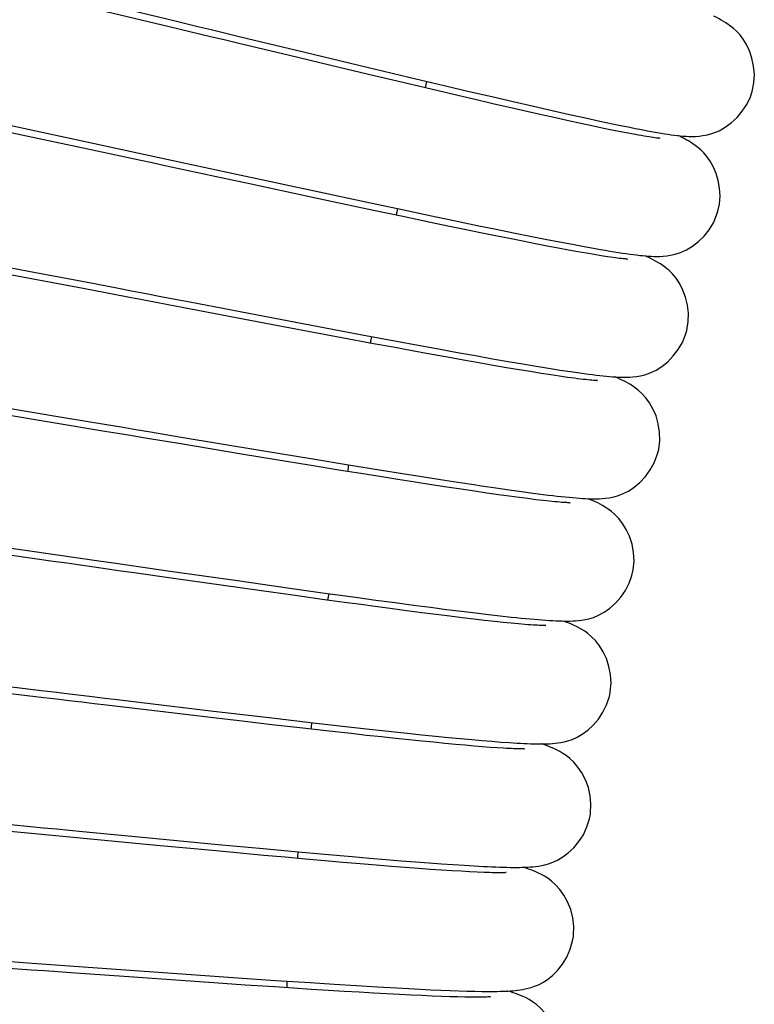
# Model space of a CAD drawing. Extents: x -559 to 3265, y -113 to 867.
# Tile 14 of 69: x 2767 to 2780, y 494 to 511. Entities that reach past the tile are written whole.
import ezdxf

# ---------------------------------------------------------------- set-up
doc = ezdxf.new("R2010")
doc.units = 0
doc.header["$LTSCALE"] = 2
doc.header["$MEASUREMENT"] = 0
doc.layers.get('0').update_dxf_attribs({"linetype": 'CONTINUOUS'})

msp = doc.modelspace()

# ---------------------------------------------------------------- linework, layer by layer
at = {"color": 7, "linetype": 'Continuous'}
for p, q in [((2770.057, 510.916), (2768.313, 511.333)), ((2768.902, 511.323), (2770.162, 511.02)), ((2772.32, 510.5), (2773.429, 510.234)), ((2773.079, 510.193), (2772.2, 510.403)), ((2773.702, 510.045), (2773.079, 510.193)), ((2773.429, 510.234), (2774.32, 510.021)), ((2774.29, 509.905), (2773.702, 510.045)), ((2774.844, 509.775), (2774.29, 509.905)), ((2774.32, 510.021), (2774.974, 509.866)), ((2775.192, 509.693), (2774.844, 509.775)), ((2774.974, 509.866), (2775.394, 509.767)), ((2775.394, 509.767), (2775.798, 509.673)), ((2775.525, 509.615), (2775.192, 509.693)), ((2775.84, 509.542), (2775.525, 509.615)), ((2775.798, 509.673), (2776.181, 509.584)), ((2776.138, 509.474), (2775.84, 509.542)), ((2776.181, 509.584), (2776.541, 509.501)), ((2776.42, 509.41), (2776.138, 509.474)), ((2776.685, 509.35), (2776.42, 509.41)), ((2776.541, 509.501), (2776.875, 509.425)), ((2776.875, 509.425), (2777.183, 509.356)), ((2767.056, 509.201), (2767.818, 509.037)), ((2776.934, 509.294), (2776.685, 509.35)), ((2777.166, 509.243), (2776.934, 509.294)), ((2777.382, 509.196), (2777.166, 509.243)), ((2777.183, 509.356), (2777.464, 509.294)), ((2777.582, 509.153), (2777.382, 509.196)), ((2777.464, 509.294), (2777.719, 509.239)), ((2768.608, 508.738), (2767.235, 509.031)), ((2767.818, 509.037), (2768.592, 508.871)), ((2777.766, 509.114), (2777.582, 509.153)), ((2777.935, 509.079), (2777.766, 509.114)), ((2778.088, 509.049), (2777.935, 509.079)), ((2778.058, 509.167), (2778.16, 509.147)), ((2778.226, 509.022), (2778.088, 509.049)), ((2768.592, 508.871), (2769.631, 508.646)), ((2769.631, 508.646), (2771.171, 508.313)), ((2771.171, 508.313), (2772.641, 507.996)), ((2772.551, 507.892), (2771.517, 508.113)), ((2772.641, 507.996), (2773.558, 507.799)), ((2773.136, 507.767), (2772.551, 507.892)), ((2773.558, 507.799), (2774.204, 507.662)), ((2773.691, 507.649), (2773.136, 507.767)), ((2774.215, 507.538), (2773.691, 507.649)), ((2774.204, 507.662), (2774.807, 507.535)), ((2774.708, 507.435), (2774.215, 507.538)), ((2775.018, 507.37), (2774.708, 507.435)), ((2774.807, 507.535), (2775.184, 507.456)), ((2775.184, 507.456), (2775.54, 507.382)), ((2775.314, 507.309), (2775.018, 507.37)), ((2775.595, 507.252), (2775.314, 507.309)), ((2775.54, 507.382), (2775.875, 507.313)), ((2775.875, 507.313), (2776.187, 507.249)), ((2775.862, 507.197), (2775.595, 507.252)), ((2776.114, 507.147), (2775.862, 507.197)), ((2776.352, 507.099), (2776.114, 507.147)), ((2776.187, 507.249), (2776.479, 507.191)), ((2776.576, 507.055), (2776.352, 507.099)), ((2776.479, 507.191), (2776.75, 507.137)), ((2776.75, 507.137), (2777.001, 507.089)), ((2777.001, 507.089), (2777.233, 507.045)), ((2776.786, 507.015), (2776.576, 507.055)), ((2776.981, 506.977), (2776.786, 507.015)), ((2777.162, 506.944), (2776.981, 506.977)), ((2777.33, 506.913), (2777.162, 506.944)), ((2777.233, 507.045), (2777.445, 507.005)), ((2777.483, 506.886), (2777.33, 506.913)), ((2777.622, 506.862), (2777.483, 506.886)), ((2777.748, 506.842), (2777.622, 506.862)), ((2777.859, 506.824), (2777.748, 506.842)), ((2766.778, 506.718), (2767.554, 506.57)), ((2767.554, 506.57), (2768.601, 506.37)), ((2768.524, 506.256), (2766.968, 506.552)), ((2771.898, 505.614), (2770.998, 505.785)), ((2771.909, 505.736), (2772.836, 505.56)), ((2772.532, 505.495), (2771.898, 505.614)), ((2772.836, 505.56), (2773.489, 505.436)), ((2773.13, 505.382), (2772.532, 505.495)), ((2773.691, 505.277), (2773.13, 505.382)), ((2773.489, 505.436), (2774.101, 505.322)), ((2774.045, 505.212), (2773.691, 505.277)), ((2774.382, 505.15), (2774.045, 505.212)), ((2774.101, 505.322), (2774.485, 505.25)), ((2774.485, 505.25), (2774.848, 505.184)), ((2774.848, 505.184), (2775.19, 505.121)), ((2774.704, 505.091), (2774.382, 505.15)), ((2775.008, 505.036), (2774.704, 505.091)), ((2775.297, 504.984), (2775.008, 505.036)), ((2775.19, 505.121), (2775.511, 505.064)), ((2775.569, 504.936), (2775.297, 504.984)), ((2775.511, 505.064), (2775.81, 505.01)), ((2775.81, 505.01), (2776.09, 504.961)), ((2775.824, 504.891), (2775.569, 504.936)), ((2776.062, 504.85), (2775.824, 504.891)), ((2776.284, 504.813), (2776.062, 504.85)), ((2776.09, 504.961), (2776.349, 504.917)), ((2776.489, 504.779), (2776.284, 504.813)), ((2776.349, 504.917), (2776.589, 504.877)), ((2776.913, 504.824), (2777.012, 504.808)), ((2776.678, 504.749), (2776.489, 504.779)), ((2776.85, 504.722), (2776.678, 504.749)), ((2777.006, 504.698), (2776.85, 504.722)), ((2777.145, 504.678), (2777.006, 504.698)), ((2777.269, 504.661), (2777.145, 504.678)), ((2767.089, 504.148), (2768.147, 503.971)), ((2767.989, 503.87), (2766.605, 504.099)), ((2770.235, 503.621), (2771.705, 503.376)), ((2771.344, 503.313), (2770.265, 503.492)), ((2771.961, 503.211), (2771.344, 503.313)), ((2771.705, 503.376), (2772.611, 503.226)), ((2772.55, 503.114), (2771.961, 503.211)), ((2773.11, 503.023), (2772.55, 503.114)), ((2772.611, 503.226), (2773.246, 503.122)), ((2773.246, 503.122), (2773.837, 503.026)), ((2773.465, 502.966), (2773.11, 503.023)), ((2773.804, 502.912), (2773.465, 502.966)), ((2774.127, 502.86), (2773.804, 502.912)), ((2773.837, 503.026), (2774.207, 502.966)), ((2774.207, 502.966), (2774.555, 502.911)), ((2774.555, 502.911), (2774.883, 502.859)), ((2774.433, 502.812), (2774.127, 502.86)), ((2774.723, 502.767), (2774.433, 502.812)), ((2774.996, 502.725), (2774.723, 502.767)), ((2774.883, 502.859), (2775.191, 502.812)), ((2775.252, 502.686), (2774.996, 502.725)), ((2775.191, 502.812), (2775.478, 502.768)), ((2775.872, 502.71), (2776.11, 502.676)), ((2775.491, 502.651), (2775.252, 502.686)), ((2775.713, 502.618), (2775.491, 502.651)), ((2775.919, 502.589), (2775.713, 502.618)), ((2776.109, 502.562), (2775.919, 502.589)), ((2776.283, 502.539), (2776.109, 502.562)), ((2776.11, 502.676), (2776.329, 502.645)), ((2776.44, 502.519), (2776.283, 502.539)), ((2776.329, 502.645), (2776.531, 502.618)), ((2776.583, 502.501), (2776.44, 502.519)), ((2776.71, 502.486), (2776.583, 502.501)), ((2776.823, 502.474), (2776.71, 502.486)), ((2766.98, 501.674), (2768.026, 501.525)), ((2770.072, 501.231), (2771.271, 501.06)), ((2771.023, 500.972), (2770.132, 501.099)), ((2771.657, 500.883), (2771.023, 500.972)), ((2771.271, 501.06), (2772.163, 500.933)), ((2772.258, 500.799), (2771.657, 500.883)), ((2772.163, 500.933), (2772.787, 500.846)), ((2772.822, 500.721), (2772.258, 500.799)), ((2772.787, 500.846), (2773.37, 500.765)), ((2773.177, 500.673), (2772.822, 500.721)), ((2773.514, 500.627), (2773.177, 500.673)), ((2773.37, 500.765), (2773.734, 500.715)), ((2773.734, 500.715), (2774.079, 500.669)), ((2774.079, 500.669), (2774.404, 500.626)), ((2774.404, 500.626), (2774.709, 500.586)), ((2774.279, 500.525), (2773.987, 500.563)), ((2774.554, 500.489), (2774.279, 500.525)), ((2774.811, 500.456), (2774.554, 500.489)), ((2774.709, 500.586), (2774.994, 500.549)), ((2775.051, 500.426), (2774.811, 500.456)), ((2774.994, 500.549), (2775.26, 500.516)), ((2775.274, 500.399), (2775.051, 500.426)), ((2775.26, 500.516), (2775.508, 500.485)), ((2775.508, 500.485), (2775.737, 500.458)), ((2775.737, 500.458), (2775.948, 500.434)), ((2775.948, 500.434), (2776.142, 500.413)), ((2775.48, 500.375), (2775.274, 500.399)), ((2775.669, 500.353), (2775.48, 500.375)), ((2775.844, 500.334), (2775.669, 500.353)), ((2776.002, 500.317), (2775.844, 500.334)), ((2776.146, 500.302), (2776.002, 500.317)), ((2776.275, 500.29), (2776.146, 500.302)), ((2776.389, 500.28), (2776.275, 500.29)), ((2769.571, 498.892), (2770.845, 498.74)), ((2770.791, 498.624), (2769.998, 498.718)), ((2770.845, 498.74), (2771.837, 498.623)), ((2771.352, 498.559), (2770.791, 498.624)), ((2771.882, 498.497), (2771.352, 498.559)), ((2771.837, 498.623), (2772.573, 498.538)), ((2772.382, 498.44), (2771.882, 498.497)), ((2772.573, 498.538), (2773.088, 498.479)), ((2772.853, 498.387), (2772.382, 498.44)), ((2773.293, 498.338), (2772.853, 498.387)), ((2773.088, 498.479), (2773.569, 498.425)), ((2773.571, 498.307), (2773.293, 498.338)), ((2773.569, 498.425), (2774.014, 498.376)), ((2774.014, 498.376), (2774.291, 498.346)), ((2774.291, 498.346), (2774.552, 498.319)), ((2773.835, 498.279), (2773.571, 498.307)), ((2774.087, 498.252), (2773.835, 498.279)), ((2774.325, 498.227), (2774.087, 498.252)), ((2774.551, 498.204), (2774.325, 498.227)), ((2774.764, 498.183), (2774.551, 498.204)), ((2774.552, 498.319), (2774.797, 498.294)), ((2774.963, 498.163), (2774.764, 498.183)), ((2774.797, 498.294), (2775.026, 498.271)), ((2775.15, 498.146), (2774.963, 498.163)), ((2775.026, 498.271), (2775.241, 498.25)), ((2775.241, 498.25), (2775.441, 498.232)), ((2775.441, 498.232), (2775.628, 498.215)), ((2775.628, 498.215), (2775.801, 498.201)), ((2775.801, 498.201), (2775.961, 498.188)), ((2775.961, 498.188), (2776.109, 498.178)), ((2775.325, 498.13), (2775.15, 498.146)), ((2775.486, 498.116), (2775.325, 498.13)), ((2775.635, 498.104), (2775.486, 498.116)), ((2775.772, 498.093), (2775.635, 498.104)), ((2775.896, 498.084), (2775.772, 498.093)), ((2776.007, 498.078), (2775.896, 498.084)), ((2769.643, 496.489), (2770.929, 496.367)), ((2770.501, 496.286), (2769.831, 496.349)), ((2771.139, 496.227), (2770.501, 496.286)), ((2770.929, 496.367), (2771.729, 496.292)), ((2771.74, 496.171), (2771.139, 496.227)), ((2771.729, 496.292), (2772.292, 496.24)), ((2772.292, 496.24), (2772.822, 496.193)), ((2772.119, 496.137), (2771.74, 496.171)), ((2772.481, 496.105), (2772.119, 496.137)), ((2772.824, 496.074), (2772.481, 496.105)), ((2772.822, 496.193), (2773.315, 496.149)), ((2773.148, 496.046), (2772.824, 496.074)), ((2773.454, 496.02), (2773.148, 496.046)), ((2773.315, 496.149), (2773.623, 496.123)), ((2773.623, 496.123), (2773.913, 496.098)), ((2773.913, 496.098), (2774.186, 496.076)), ((2774.186, 496.076), (2774.442, 496.056)), ((2774.442, 496.056), (2774.682, 496.037)), ((2773.741, 495.997), (2773.454, 496.02)), ((2774.009, 495.975), (2773.741, 495.997)), ((2774.259, 495.955), (2774.009, 495.975)), ((2774.492, 495.938), (2774.259, 495.955)), ((2774.707, 495.922), (2774.492, 495.938)), ((2774.682, 496.037), (2774.905, 496.021)), ((2774.905, 495.908), (2774.707, 495.922)), ((2774.905, 496.021), (2775.113, 496.007)), ((2775.087, 495.897), (2774.905, 495.908)), ((2775.252, 495.887), (2775.087, 495.897)), ((2775.113, 496.007), (2775.306, 495.994)), ((2775.402, 495.878), (2775.252, 495.887)), ((2775.306, 495.994), (2775.484, 495.984)), ((2775.536, 495.872), (2775.402, 495.878)), ((2775.484, 495.984), (2775.648, 495.975)), ((2775.656, 495.867), (2775.536, 495.872)), ((2766.698, 494.321), (2767.618, 494.254)), ((2767.618, 494.254), (2768.944, 494.158)), ((2768.944, 494.158), (2770.365, 494.057)), ((2770.259, 493.943), (2769.421, 494.002)), ((2770.851, 493.902), (2770.259, 493.943)), ((2770.365, 494.057), (2771.278, 493.992)), ((2771.278, 493.992), (2771.948, 493.947)), ((2771.948, 493.947), (2772.564, 493.906)), ((2771.411, 493.864), (2770.851, 493.902)), ((2771.936, 493.829), (2771.411, 493.864)), ((2772.268, 493.807), (2771.936, 493.829)), ((2772.583, 493.787), (2772.268, 493.807)), ((2772.564, 493.906), (2772.992, 493.878)), ((2772.884, 493.768), (2772.583, 493.787)), ((2773.169, 493.75), (2772.884, 493.768)), ((2772.992, 493.878), (2773.391, 493.853)), ((2773.391, 493.853), (2773.762, 493.831)), ((2773.762, 493.831), (2774.105, 493.811)), ((2774.105, 493.811), (2774.319, 493.8)), ((2774.319, 493.8), (2774.521, 493.79)), ((2774.521, 493.79), (2774.711, 493.781)), ((2774.711, 493.781), (2774.889, 493.773)), ((2774.889, 493.773), (2775.057, 493.766)), ((2775.057, 493.766), (2775.213, 493.76)), ((2773.438, 493.734), (2773.169, 493.75)), ((2773.692, 493.719), (2773.438, 493.734)), ((2773.932, 493.706), (2773.692, 493.719)), ((2774.156, 493.694), (2773.932, 493.706)), ((2774.365, 493.684), (2774.156, 493.694)), ((2774.559, 493.675), (2774.365, 493.684)), ((2774.739, 493.667), (2774.559, 493.675)), ((2774.904, 493.661), (2774.739, 493.667)), ((2775.056, 493.656), (2774.904, 493.661)), ((2775.194, 493.652), (2775.056, 493.656)), ((2775.318, 493.649), (2775.194, 493.652)), ((2775.213, 493.76), (2775.359, 493.756)), ((2775.429, 493.648), (2775.318, 493.649)), ((2775.359, 493.756), (2775.494, 493.753)), ((2775.494, 493.753), (2775.62, 493.751))]:
    msp.add_line(p, q, dxfattribs=at)
for points in [[(2770.162, 511.02), (2770.588, 510.917), (2770.801, 510.866), (2771.231, 510.762)], [(2780.428, 509.747), (2780.433, 509.765), (2780.463, 509.916), (2780.472, 510.068), (2780.46, 510.217), (2780.43, 510.36), (2780.386, 510.489), (2780.333, 510.601), (2780.272, 510.698), (2780.211, 510.777), (2780.153, 510.837), (2780.102, 510.885), (2780.052, 510.924), (2780.007, 510.958), (2779.965, 510.986), (2779.924, 511.012), (2779.884, 511.036), (2779.845, 511.058), (2779.805, 511.08), (2779.763, 511.102), (2779.75, 511.108)], [(2772.2, 510.403), (2771.271, 510.625), (2771.032, 510.683), (2770.791, 510.74), (2770.057, 510.916)], [(2771.231, 510.762), (2771.447, 510.71), (2772.32, 510.5)], [(2779.488, 508.971), (2779.558, 508.979), (2779.639, 508.995), (2779.736, 509.023), (2779.843, 509.067), (2779.952, 509.127), (2780.06, 509.205), (2780.165, 509.302), (2780.258, 509.413), (2780.338, 509.535), (2780.401, 509.669), (2780.428, 509.747)], [(2777.719, 509.239), (2777.837, 509.213), (2777.95, 509.19), (2778.058, 509.167)], [(2778.16, 509.147), (2778.257, 509.127), (2778.349, 509.109), (2778.436, 509.092), (2778.519, 509.076), (2778.598, 509.061), (2778.673, 509.048), (2778.743, 509.036), (2778.811, 509.024), (2778.874, 509.014), (2778.935, 509.005), (2778.992, 508.996), (2779.047, 508.989), (2779.101, 508.983), (2779.154, 508.977), (2779.206, 508.972), (2779.259, 508.968), (2779.312, 508.966), (2779.366, 508.965), (2779.425, 508.966), (2779.488, 508.971)], [(2778.407, 508.988), (2778.29, 509.01), (2778.226, 509.022)], [(2778.793, 508.931), (2778.795, 508.931), (2778.798, 508.931), (2778.793, 508.931), (2778.784, 508.932), (2778.77, 508.933), (2778.751, 508.935), (2778.728, 508.937), (2778.701, 508.941), (2778.67, 508.945), (2778.635, 508.95), (2778.597, 508.956), (2778.555, 508.963), (2778.509, 508.97), (2778.46, 508.979), (2778.407, 508.988)], [(2779.824, 507.636), (2779.849, 507.759), (2779.861, 507.902), (2779.854, 508.043), (2779.83, 508.18), (2779.793, 508.306), (2779.744, 508.42), (2779.688, 508.522), (2779.628, 508.606), (2779.572, 508.671), (2779.519, 508.724), (2779.468, 508.768), (2779.421, 508.804), (2779.379, 508.834), (2779.338, 508.86), (2779.299, 508.884), (2779.261, 508.906), (2779.222, 508.927), (2779.183, 508.947), (2779.144, 508.967), (2779.114, 508.981)], [(2771.517, 508.113), (2770.868, 508.252), (2770.647, 508.3), (2770.425, 508.348), (2770.201, 508.396), (2769.976, 508.444), (2769.75, 508.493), (2769.523, 508.541), (2768.608, 508.738)], [(2777.445, 507.005), (2777.545, 506.987), (2777.64, 506.97), (2777.731, 506.954), (2777.817, 506.94), (2777.9, 506.926), (2777.978, 506.913), (2778.053, 506.901), (2778.124, 506.89), (2778.192, 506.88), (2778.256, 506.871), (2778.317, 506.863), (2778.376, 506.856), (2778.431, 506.849), (2778.484, 506.844), (2778.535, 506.839), (2778.586, 506.835), (2778.635, 506.832), (2778.685, 506.83), (2778.737, 506.829), (2778.79, 506.83), (2778.849, 506.833), (2778.913, 506.839), (2778.982, 506.85), (2779.064, 506.868), (2779.16, 506.9), (2779.265, 506.948), (2779.372, 507.012), (2779.477, 507.093), (2779.578, 507.192), (2779.667, 507.305), (2779.743, 507.43), (2779.801, 507.565), (2779.823, 507.636)], [(2778.203, 506.782), (2778.207, 506.782), (2778.213, 506.782), (2778.212, 506.782), (2778.206, 506.782), (2778.195, 506.783), (2778.179, 506.784), (2778.159, 506.786), (2778.135, 506.788), (2778.106, 506.791), (2778.074, 506.795), (2778.038, 506.799), (2777.999, 506.804), (2777.956, 506.81), (2777.909, 506.817), (2777.859, 506.824)], [(2778.756, 506.724), (2778.714, 506.748), (2778.672, 506.77), (2778.632, 506.791), (2778.591, 506.811), (2778.548, 506.83), (2778.528, 506.84)], [(2779.269, 505.512), (2779.295, 505.669), (2779.299, 505.818), (2779.283, 505.964), (2779.249, 506.105), (2779.202, 506.232), (2779.144, 506.343), (2779.079, 506.44), (2779.014, 506.519), (2778.954, 506.579), (2778.898, 506.626), (2778.847, 506.665), (2778.799, 506.697), (2778.756, 506.724)], [(2770.998, 505.785), (2770.284, 505.921), (2770.04, 505.968), (2769.793, 506.015), (2769.543, 506.062), (2769.291, 506.11), (2768.524, 506.256)], [(2768.601, 506.37), (2769.126, 506.269), (2769.387, 506.219), (2769.648, 506.169), (2769.907, 506.119), (2770.165, 506.07), (2770.421, 506.021), (2771.909, 505.736)], [(2777.012, 504.808), (2777.107, 504.794), (2777.198, 504.78), (2777.284, 504.768), (2777.366, 504.756), (2777.444, 504.745), (2777.519, 504.735), (2777.59, 504.726), (2777.658, 504.718), (2777.722, 504.71), (2777.783, 504.703), (2777.841, 504.698), (2777.896, 504.692), (2777.949, 504.688), (2778, 504.685), (2778.05, 504.682), (2778.098, 504.68), (2778.148, 504.679), (2778.199, 504.679), (2778.252, 504.681), (2778.31, 504.685), (2778.374, 504.693), (2778.443, 504.705), (2778.523, 504.725), (2778.618, 504.758), (2778.722, 504.808), (2778.827, 504.873), (2778.931, 504.956), (2779.03, 505.058), (2779.118, 505.173), (2779.191, 505.3), (2779.248, 505.438), (2779.269, 505.511)], [(2776.589, 504.877), (2776.702, 504.858), (2776.913, 504.824)], [(2777.674, 504.62), (2777.676, 504.62), (2777.679, 504.62), (2777.675, 504.62), (2777.665, 504.62), (2777.651, 504.621), (2777.631, 504.622), (2777.607, 504.624), (2777.579, 504.626), (2777.547, 504.629), (2777.51, 504.632), (2777.47, 504.637), (2777.426, 504.642), (2777.377, 504.647), (2777.325, 504.654), (2777.269, 504.661)], [(2778.764, 503.375), (2778.769, 503.396), (2778.788, 503.55), (2778.785, 503.703), (2778.762, 503.851), (2778.722, 503.992), (2778.668, 504.117), (2778.607, 504.225), (2778.539, 504.316), (2778.472, 504.39), (2778.411, 504.445), (2778.357, 504.488), (2778.305, 504.524), (2778.258, 504.554), (2778.214, 504.579), (2778.172, 504.602), (2778.13, 504.623), (2778.09, 504.642), (2778.048, 504.661), (2778.005, 504.68), (2777.992, 504.685)], [(2768.147, 503.971), (2768.939, 503.838), (2769.202, 503.795), (2769.463, 503.751), (2769.722, 503.707), (2770.235, 503.621)], [(2770.265, 503.492), (2769.594, 503.603), (2769.367, 503.641), (2769.139, 503.679), (2768.91, 503.717), (2767.989, 503.87)], [(2776.531, 502.618), (2776.625, 502.606), (2776.715, 502.594), (2776.801, 502.584), (2776.883, 502.574), (2776.961, 502.565), (2777.036, 502.557), (2777.106, 502.55), (2777.174, 502.543), (2777.238, 502.537), (2777.299, 502.532), (2777.357, 502.527), (2777.412, 502.524), (2777.464, 502.521), (2777.516, 502.518), (2777.565, 502.517), (2777.613, 502.516), (2777.662, 502.516), (2777.713, 502.518), (2777.765, 502.521), (2777.823, 502.526), (2777.886, 502.535), (2777.954, 502.548), (2778.034, 502.57), (2778.127, 502.604), (2778.229, 502.655), (2778.333, 502.722), (2778.435, 502.807), (2778.533, 502.911), (2778.619, 503.029), (2778.69, 503.158), (2778.744, 503.298), (2778.764, 503.375)], [(2775.478, 502.768), (2775.614, 502.748), (2775.872, 502.71)], [(2777.19, 502.446), (2777.192, 502.446), (2777.196, 502.446), (2777.193, 502.446), (2777.185, 502.446), (2777.172, 502.446), (2777.155, 502.447), (2777.133, 502.448), (2777.108, 502.449), (2777.078, 502.451), (2777.044, 502.453), (2777.007, 502.456), (2776.966, 502.46), (2776.922, 502.464), (2776.875, 502.468), (2776.823, 502.474)], [(2778.31, 501.227), (2778.315, 501.252), (2778.33, 501.407), (2778.323, 501.561), (2778.296, 501.709), (2778.251, 501.849), (2778.193, 501.973), (2778.128, 502.079), (2778.058, 502.168), (2777.989, 502.239), (2777.927, 502.292), (2777.872, 502.334), (2777.819, 502.368), (2777.771, 502.396), (2777.727, 502.42), (2777.685, 502.442), (2777.642, 502.462), (2777.601, 502.48), (2777.558, 502.498), (2777.514, 502.516), (2777.507, 502.519)], [(2770.132, 501.099), (2769.435, 501.198), (2769.198, 501.231), (2768.96, 501.265), (2768.72, 501.299), (2768.478, 501.334), (2768.234, 501.369), (2767.99, 501.403), (2766.513, 501.613)], [(2768.026, 501.525), (2768.806, 501.413), (2769.063, 501.376), (2770.072, 501.231)], [(2776.557, 500.372), (2776.629, 500.366), (2776.698, 500.361), (2776.763, 500.356), (2776.825, 500.352), (2776.884, 500.349), (2776.94, 500.346), (2776.994, 500.343), (2777.045, 500.342), (2777.095, 500.341), (2777.143, 500.341), (2777.19, 500.341), (2777.239, 500.343), (2777.288, 500.346), (2777.34, 500.35), (2777.397, 500.357), (2777.459, 500.368), (2777.527, 500.383), (2777.606, 500.407), (2777.698, 500.445), (2777.798, 500.499), (2777.899, 500.569), (2777.999, 500.657), (2778.093, 500.763), (2778.176, 500.882), (2778.243, 501.013), (2778.293, 501.153), (2778.31, 501.227)], [(2773.987, 500.563), (2773.676, 500.605), (2773.514, 500.627)], [(2776.142, 500.413), (2776.233, 500.403), (2776.32, 500.395), (2776.403, 500.386), (2776.482, 500.379), (2776.557, 500.372)], [(2776.755, 500.261), (2776.758, 500.261), (2776.762, 500.261), (2776.759, 500.261), (2776.752, 500.261), (2776.74, 500.261), (2776.722, 500.261), (2776.701, 500.261), (2776.676, 500.262), (2776.646, 500.263), (2776.612, 500.265), (2776.575, 500.267), (2776.534, 500.27), (2776.489, 500.273), (2776.441, 500.276), (2776.389, 500.28)], [(2777.906, 499.069), (2777.908, 499.084), (2777.921, 499.238), (2777.912, 499.389), (2777.884, 499.535), (2777.838, 499.674), (2777.781, 499.796), (2777.714, 499.902), (2777.643, 499.992), (2777.573, 500.063), (2777.509, 500.117), (2777.452, 500.158), (2777.399, 500.192), (2777.349, 500.22), (2777.305, 500.243), (2777.262, 500.264), (2777.22, 500.283), (2777.178, 500.301), (2777.136, 500.318), (2777.093, 500.334), (2777.073, 500.341)], [(2766.862, 499.216), (2767.778, 499.106), (2768.005, 499.079), (2768.233, 499.052), (2768.684, 498.998)], [(2769.998, 498.718), (2768.939, 498.843), (2768.72, 498.869), (2768.499, 498.895), (2768.275, 498.921), (2768.05, 498.948), (2767.823, 498.975), (2766.436, 499.139)], [(2776.109, 498.178), (2776.178, 498.173), (2776.245, 498.169), (2776.309, 498.165), (2776.37, 498.162), (2776.429, 498.16), (2776.486, 498.158), (2776.54, 498.156), (2776.593, 498.155), (2776.644, 498.154), (2776.692, 498.154), (2776.74, 498.155), (2776.787, 498.156), (2776.832, 498.158), (2776.879, 498.162), (2776.926, 498.166), (2776.974, 498.172), (2777.029, 498.181), (2777.088, 498.193), (2777.154, 498.21), (2777.229, 498.236), (2777.316, 498.275), (2777.41, 498.328), (2777.506, 498.398), (2777.603, 498.487), (2777.696, 498.595), (2777.777, 498.718), (2777.843, 498.852), (2777.891, 498.998), (2777.906, 499.069)], [(2768.684, 498.998), (2768.908, 498.971), (2769.13, 498.944), (2769.571, 498.892)], [(2777.553, 496.902), (2777.556, 496.925), (2777.564, 497.08), (2777.55, 497.233), (2777.517, 497.38), (2777.466, 497.518), (2777.403, 497.639), (2777.333, 497.742), (2777.259, 497.828), (2777.187, 497.896), (2777.122, 497.947), (2777.064, 497.986), (2777.01, 498.018), (2776.96, 498.045), (2776.915, 498.067), (2776.871, 498.086), (2776.827, 498.104), (2776.784, 498.121), (2776.741, 498.137), (2776.696, 498.153), (2776.691, 498.154)], [(2776.375, 498.066), (2776.377, 498.067), (2776.381, 498.067), (2776.378, 498.067), (2776.371, 498.067), (2776.358, 498.066), (2776.34, 498.066), (2776.318, 498.066), (2776.292, 498.066), (2776.262, 498.066), (2776.228, 498.067), (2776.191, 498.069), (2776.15, 498.07), (2776.106, 498.072), (2776.058, 498.075), (2776.007, 498.078)], [(2766.884, 496.754), (2767.587, 496.686), (2767.82, 496.664), (2768.052, 496.642), (2768.284, 496.619), (2768.514, 496.597), (2769.643, 496.489)], [(2775.648, 495.975), (2775.725, 495.971), (2775.799, 495.968), (2775.87, 495.965), (2775.938, 495.962), (2776.002, 495.961), (2776.064, 495.959), (2776.124, 495.958), (2776.181, 495.957), (2776.236, 495.957), (2776.289, 495.958), (2776.34, 495.959), (2776.389, 495.96), (2776.437, 495.962), (2776.483, 495.965), (2776.531, 495.969), (2776.579, 495.974), (2776.628, 495.981), (2776.683, 495.991), (2776.743, 496.004), (2776.807, 496.022), (2776.883, 496.048), (2776.969, 496.088), (2777.063, 496.143), (2777.16, 496.214), (2777.256, 496.304), (2777.348, 496.415), (2777.428, 496.539), (2777.492, 496.676), (2777.537, 496.822), (2777.553, 496.902)], [(2769.831, 496.349), (2768.162, 496.506), (2767.914, 496.53), (2766.151, 496.697)], [(2777.25, 494.727), (2777.253, 494.751), (2777.257, 494.907), (2777.24, 495.059), (2777.203, 495.205), (2777.148, 495.342), (2777.083, 495.461), (2777.01, 495.563), (2776.934, 495.647), (2776.86, 495.714), (2776.794, 495.763), (2776.735, 495.8), (2776.681, 495.831), (2776.63, 495.856), (2776.585, 495.877), (2776.54, 495.895), (2776.496, 495.912), (2776.454, 495.928), (2776.41, 495.943), (2776.365, 495.958), (2776.359, 495.959)], [(2776.047, 495.864), (2776.049, 495.864), (2776.052, 495.865), (2776.048, 495.864), (2776.039, 495.864), (2776.025, 495.863), (2776.006, 495.862), (2775.983, 495.862), (2775.956, 495.861), (2775.925, 495.861), (2775.889, 495.861), (2775.85, 495.862), (2775.807, 495.863), (2775.76, 495.864), (2775.71, 495.865), (2775.656, 495.867)], [(2775.62, 493.751), (2775.679, 493.75), (2775.736, 493.75), (2775.791, 493.75), (2775.844, 493.75), (2775.895, 493.751), (2775.945, 493.752), (2775.993, 493.753), (2776.04, 493.755), (2776.086, 493.757), (2776.13, 493.76), (2776.174, 493.763), (2776.217, 493.767), (2776.259, 493.772), (2776.303, 493.778), (2776.347, 493.785), (2776.393, 493.794), (2776.444, 493.806), (2776.499, 493.821), (2776.558, 493.841), (2776.627, 493.87), (2776.705, 493.91), (2776.789, 493.963), (2776.877, 494.033), (2776.968, 494.123), (2777.057, 494.235), (2777.134, 494.361), (2777.196, 494.501), (2777.238, 494.653), (2777.25, 494.727)], [(2769.421, 494.002), (2768.303, 494.081), (2768.071, 494.097), (2767.837, 494.114), (2767.6, 494.131), (2767.361, 494.148), (2767.119, 494.165), (2766.134, 494.235)], [(2775.77, 493.654), (2775.772, 493.655), (2775.775, 493.655), (2775.77, 493.654), (2775.761, 493.654), (2775.747, 493.653), (2775.727, 493.651), (2775.704, 493.65), (2775.676, 493.649), (2775.644, 493.649), (2775.608, 493.648), (2775.569, 493.647), (2775.526, 493.647), (2775.479, 493.647), (2775.429, 493.648)], [(2776.999, 492.546), (2777.001, 492.566), (2777.002, 492.721), (2776.982, 492.871), (2776.942, 493.016), (2776.886, 493.151), (2776.819, 493.269), (2776.745, 493.369), (2776.667, 493.453), (2776.592, 493.518), (2776.525, 493.567), (2776.465, 493.604), (2776.409, 493.634), (2776.358, 493.658), (2776.312, 493.678), (2776.267, 493.695), (2776.223, 493.711), (2776.18, 493.726), (2776.136, 493.74), (2776.09, 493.754), (2776.08, 493.757)]]:
    msp.add_lwpolyline(points, dxfattribs=at)
for start, end in [(166.44777, 166.51729), (167.80299, 167.8724), (169.15713, 169.22649), (170.50982, 170.57906), (171.86139, 171.93059), (173.21152, 173.2806), (174.56052, 174.62955), (175.90807, 175.97698)]:
    msp.add_arc((2870.154, 486.922), 98.25, start, end, dxfattribs=at)

doc.saveas('drawing.dxf')
